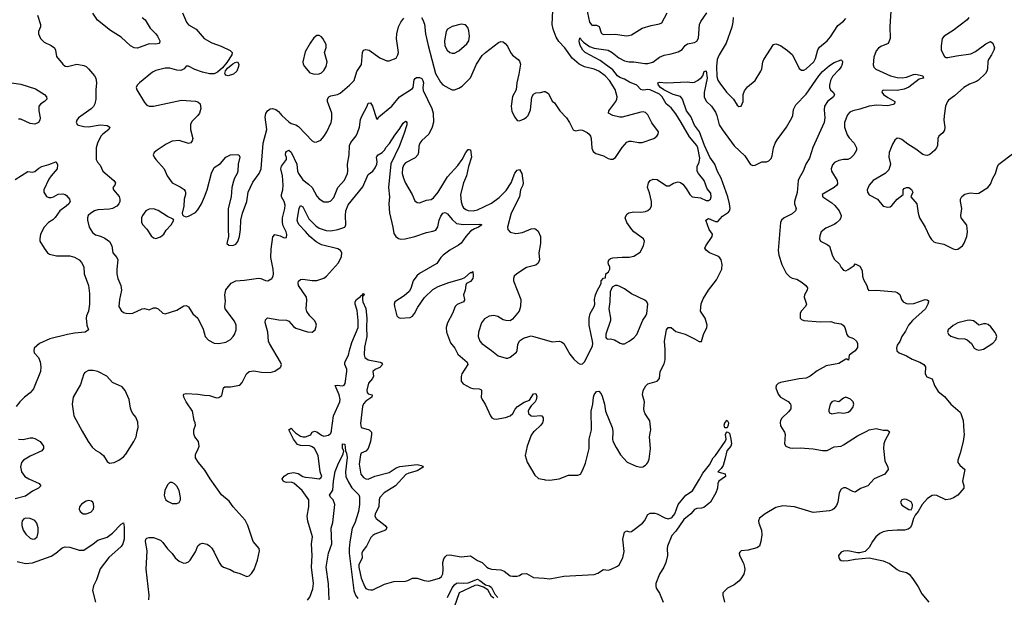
# Model space of a CAD drawing. Header units: inches. Extents: x 1473912 to 1647258, y 640388 to 773423.
# Tile 12 of 256: x 1495500 to 1503949, y 648572 to 653531. Entities that reach past the tile are written whole.
import ezdxf

# ---------------------------------------------------------------- set-up
doc = ezdxf.new("R2010")
doc.units = ezdxf.units.IN
doc.header["$MEASUREMENT"] = 0
for name, color, linetype in [('B4694', 7, 'Continuous'), ('B4695', 7, 'Continuous'), ('B5604', 7, 'Continuous'), ('B5605', 7, 'Continuous')]:
    doc.layers.add(name, color=color, linetype=linetype)

msp = doc.modelspace()

# ---------------------------------------------------------------- linework, layer by layer
at = {"layer": 'B4694', "color": 5}
for points, elevation in [([(1496037.4, 650000), (1496088.4, 649910), (1496121.5, 649861.5), (1496150, 649835.5), (1496192.1, 649812.1), (1496218.8, 649790), (1496250, 649738), (1496270, 649724.7), (1496290, 649726), (1496310, 649730.7), (1496350, 649750.5), (1496390, 649778), (1496410, 649800.7), (1496479.7, 649910), (1496499.1, 649950), (1496509.4, 650000)], 840), ([(1496608.9, 648550), (1496612.4, 648590), (1496586.4, 648813.6), (1496594.2, 648970), (1496580.4, 649050), (1496582, 649070), (1496590, 649079.5), (1496610, 649086.3), (1496650, 649084.9), (1496710, 649063.1), (1496730, 649043.8), (1496768.6, 648988.6), (1496808.4, 648948.4), (1496835.8, 648910), (1496870, 648882.6), (1496896, 648870), (1496910, 648866.3), (1496930, 648868.9), (1496950, 648877), (1496964.2, 648890), (1497010, 648962), (1497030, 649013.4), (1497048.7, 649031.3), (1497070, 649036.5), (1497110, 649027.2), (1497130, 649014.6), (1497150, 648993.7), (1497170, 648960.4), (1497211, 648871), (1497230, 648845.3), (1497250, 648830.4), (1497306, 648810), (1497341, 648790), (1497390, 648775.8), (1497450, 648750.5), (1497470, 648758), (1497490, 648775.5), (1497513, 648810), (1497540.5, 648890), (1497558.7, 648970), (1497555.6, 648990), (1497503.5, 649050), (1497458, 649190), (1497435.7, 649235.7), (1497333.3, 649350), (1497298, 649398), (1497230.9, 649450.9), (1497133.6, 649590), (1497090, 649663.7), (1497033.6, 649730), (1497009.6, 649770), (1497010, 649802), (1497030, 649838), (1497039.5, 649870), (1497035.1, 649910), (1497004, 649950), (1496994.5, 649974.5), (1496995.3, 650000)], 820), ([(1497970, 648548.8), (1497990, 648572.4), (1498016.3, 648643.7), (1498020.5, 648690), (1498004.3, 648830), (1498009.9, 648929.9), (1498003, 649030), (1498013.8, 649090), (1497974.3, 649225.7), (1497968.5, 649270), (1497982.4, 649350), (1497980.9, 649410), (1497924, 649490), (1497852.2, 649552.2), (1497830, 649559.5), (1497790, 649558), (1497770, 649563), (1497759.9, 649570), (1497751.8, 649590), (1497769.1, 649610.9), (1497804.6, 649635.4), (1497850, 649644.6), (1497890, 649636.1), (1497930, 649610.2), (1497950, 649603.3), (1498010, 649599.4), (1498070, 649589.5), (1498083.4, 649596.6), (1498092.2, 649610), (1498079.1, 649650), (1498061.5, 649790), (1498029.2, 649850), (1498010, 649865.2), (1497990, 649871.6), (1497910, 649875), (1497884.6, 649884.6), (1497850, 649929.9), (1497814.8, 650000)], 780), ([(1497852.5, 650000), (1497865.7, 649985.7), (1497910, 649956.4), (1497930, 649949.1), (1497952.3, 649950), (1497990, 649963.8), (1497999.7, 649970), (1498010.8, 649989.2), (1498030, 649999), (1498050, 649992.2), (1498090, 649963.8), (1498110, 649956.3), (1498150, 649965), (1498170, 649980.8), (1498175.7, 650000)], 780), ([(1498509.9, 650000), (1498519.3, 649990), (1498519.7, 649970), (1498510, 649910.9), (1498491.3, 649848.7), (1498470, 649826.7), (1498429.6, 649810.4), (1498424.7, 649795.3), (1498413.9, 649713.9), (1498427.6, 649630), (1498450, 649600.2), (1498470, 649588.6), (1498490, 649587.8), (1498548.9, 649611.1), (1498670, 649643.9), (1498730, 649682.9), (1498763.6, 649696.4), (1498911.3, 649711.3), (1498945.3, 649705.3), (1498958.4, 649698.4), (1498962, 649690), (1498910, 649658.5), (1498840.9, 649639.1), (1498814.4, 649625.7), (1498724.6, 649530), (1498628.4, 649470), (1498590.2, 649430), (1498585, 649410), (1498581.3, 649350), (1498551.7, 649290), (1498547.9, 649270), (1498559.5, 649250), (1498636.4, 649190), (1498650.4, 649169.6), (1498640.7, 649150), (1498546.9, 649113.1), (1498530, 649102.7), (1498514.4, 649085.6), (1498476.5, 649010), (1498444.7, 648970), (1498437.1, 648950), (1498439.4, 648910), (1498411.1, 648850), (1498410.1, 648830), (1498430, 648736), (1498461.4, 648661.4), (1498470, 648649.2), (1498490, 648639.7), (1498510, 648635.4), (1498530, 648637.7), (1498630, 648684.4), (1498710, 648707.8), (1498810, 648711.9), (1498830, 648716.2), (1498870, 648736.5), (1498910, 648736.5), (1498970, 648715.3), (1499010, 648710.3), (1499103.2, 648736.8), (1499118.7, 648750), (1499130, 648774), (1499134.9, 648810), (1499131.7, 648870), (1499138.8, 648901.2), (1499150, 648919.3), (1499166.4, 648933.6), (1499190, 648938.3), (1499290, 648918.9), (1499370, 648927.9), (1499430, 648889.2), (1499470, 648870.2), (1499508, 648830), (1499522, 648822), (1499550, 648813.8), (1499630, 648808.4), (1499656.9, 648796.9), (1499710, 648757), (1499730, 648754), (1499770, 648754.4), (1499790, 648760.3), (1499810, 648774.6), (1499850, 648777.3), (1499910, 648743.1), (1500000, 648735.9)], 780), ([(1499917.6, 650000), (1499910, 649992.9), (1499890, 649964), (1499854.4, 649870), (1499838.3, 649790), (1499853.9, 649733.9), (1499920.6, 649620.6), (1499953.4, 649593.4), (1500000, 649582.6)], 820), ([(1495490.4, 649930.4), (1495530, 649926), (1495590, 649941.6), (1495610, 649942), (1495630, 649936.3), (1495674.8, 649910), (1495706, 649870), (1495706, 649850), (1495691.3, 649830), (1495590, 649785.1), (1495534, 649750), (1495516.3, 649730), (1495508.1, 649691.9), (1495516.3, 649650), (1495545.5, 649610), (1495579.1, 649590), (1495667.7, 649550), (1495682, 649530), (1495663, 649510), (1495610, 649483.5), (1495550, 649439.7), (1495461.7, 649418.3)], 820), ([(1498155, 648550), (1498151.5, 648688.5), (1498131.5, 648831.5), (1498149.4, 648950.6), (1498180.2, 649030), (1498174.4, 649165.6), (1498186.8, 649213.2), (1498204.4, 649370), (1498189.9, 649409.9), (1498169.7, 649430), (1498158.4, 649450), (1498187.8, 649492.2), (1498192.8, 649570), (1498208, 649652), (1498229.7, 649710), (1498276.1, 649803.9), (1498280.9, 649830), (1498269.8, 649850.2), (1498269.6, 649890), (1498290, 649886), (1498297.1, 649830), (1498305.5, 649810), (1498311.8, 649771.8), (1498297.2, 649650), (1498300.2, 649610), (1498321.8, 649561.8), (1498351.6, 649511.6), (1498411.8, 649451.8), (1498415.6, 649435.6), (1498416.9, 649370), (1498408.3, 649310), (1498374.9, 649210), (1498354, 649166), (1498332.7, 649047.3), (1498327.3, 648990), (1498328.1, 648950), (1498367.7, 648630), (1498382.2, 648590), (1498403.2, 648563.2)], 760), ([(1495478.4, 648878.4), (1495550, 648861.8), (1495610.6, 648869.4), (1495770, 648925.3), (1495809.5, 648950), (1495863.6, 648996.4), (1495890, 649007), (1495930, 649002.3), (1496010, 648975.8), (1496050, 648976.4), (1496129.6, 649030), (1496170, 649063.8), (1496252.1, 649087.9), (1496296.8, 649123.2), (1496370, 649201), (1496390, 649211), (1496397, 649177), (1496397.3, 649070), (1496386.4, 649030), (1496370, 649007.6), (1496265.4, 648914.6), (1496190, 648816.3), (1496158.6, 648721.4), (1496133.4, 648670), (1496124.9, 648630), (1496151.7, 648531.7)], 820), ([(1499170, 648571.8), (1499210, 648654.7), (1499230, 648680.2), (1499250, 648692.2), (1499270, 648696.9), (1499310, 648694), (1499350, 648697.8), (1499430, 648727.8), (1499450, 648717.8), (1499498.3, 648678.3), (1499530.4, 648670), (1499550, 648655.6), (1499578.9, 648598.9), (1499602.8, 648570)], 760), ([(1499570, 648564.2), (1499550, 648578.4), (1499516.3, 648636.3), (1499479.2, 648659.2), (1499430, 648676.4), (1499405.1, 648674.9), (1499272.8, 648610), (1499209.5, 648430)], 760)]:
    msp.add_lwpolyline(points, dxfattribs=dict(at, elevation=elevation))
at = {"layer": 'B4694', "color": 5, "elevation": 840}
for points in [[(1496790, 649559.3), (1496770, 649539.3), (1496746, 649490), (1496740.3, 649450), (1496745.9, 649425.9), (1496754.9, 649410), (1496770, 649396.4), (1496810, 649377), (1496850, 649377.1), (1496870, 649387.3), (1496880.7, 649410), (1496881.3, 649430), (1496869.6, 649490), (1496850, 649526), (1496830, 649546.6), (1496810, 649558)], [(1496090, 649402.7), (1496070, 649398), (1496030, 649372.7), (1496014.8, 649350), (1496010.7, 649330), (1496018.8, 649310), (1496044.7, 649290), (1496070, 649288.7), (1496110, 649302.4), (1496133, 649330), (1496137.6, 649350), (1496135.1, 649375.1), (1496129.4, 649389.4), (1496117, 649397)], [(1495550, 649250.8), (1495534.9, 649245.1), (1495521.7, 649230), (1495517.7, 649210), (1495518, 649190), (1495530, 649148.2), (1495553.9, 649113.9), (1495590, 649081.3), (1495610, 649072.4), (1495630, 649074), (1495650, 649090.7), (1495659.8, 649130), (1495659.3, 649170), (1495648.5, 649210), (1495631.1, 649231.1), (1495590, 649248.8)]]:
    msp.add_lwpolyline(points, close=True, dxfattribs=at)
at = {"layer": 'B4695', "color": 5}
for points, elevation in [([(1495654.2, 653570), (1495679.7, 653490), (1495679.1, 653470), (1495662.4, 653430), (1495662, 653410), (1495679.6, 653370), (1495710, 653337.3), (1495770.6, 653310), (1495798.4, 653290), (1495807, 653270), (1495816.7, 653216.7), (1495870.5, 653150), (1495890, 653132.7), (1495910, 653130.4), (1495990, 653150.3), (1496050, 653138.7), (1496070, 653128.4), (1496090, 653110.4), (1496142.4, 653050), (1496153.4, 653030), (1496160.2, 652990), (1496153.2, 652930), (1496153.6, 652850), (1496146.5, 652810), (1496133.5, 652786.5), (1496113.6, 652766.4), (1496003.8, 652690), (1495990.4, 652670), (1495986.4, 652650), (1495997.3, 652630), (1496005.2, 652625.3), (1496050, 652613.4), (1496090, 652612.8), (1496190, 652629.1), (1496250, 652622), (1496273, 652610), (1496264.4, 652590), (1496213.4, 652550), (1496196.9, 652530), (1496167.2, 652470), (1496155.5, 652430), (1496158, 652330), (1496168.3, 652308.3), (1496190, 652281), (1496213.4, 652230), (1496307.3, 652150), (1496322.8, 652130), (1496316, 652110), (1496301, 652090), (1496304, 652070), (1496354.3, 652014.3), (1496360.9, 651990), (1496358.3, 651970), (1496350.3, 651950), (1496333.1, 651930), (1496298, 651910), (1496270, 651903.5), (1496170, 651898.2), (1496143, 651890), (1496110, 651871.1), (1496088.4, 651850), (1496081.3, 651830), (1496082, 651810), (1496097, 651750), (1496124.5, 651704.5), (1496150, 651685.7), (1496193, 651673), (1496230, 651656), (1496270, 651628.2), (1496290.3, 651590), (1496300.4, 651530), (1496332.7, 651490), (1496341.6, 651470), (1496332.8, 651390), (1496334.3, 651350), (1496341.7, 651310), (1496367, 651250), (1496374, 651210), (1496355.6, 651130), (1496352, 651070), (1496370, 651033.4), (1496390, 651018.4), (1496410, 651010.4), (1496450, 651008.9), (1496470, 651012.4), (1496550, 651050.3), (1496571.8, 651051.8), (1496610, 651039.1), (1496650, 651058), (1496670, 651058), (1496688.4, 651048.4), (1496730, 651010.8), (1496750, 651006.8), (1496850, 651038), (1496910, 651074.9), (1496930, 651076.4), (1496950, 651066), (1496986.6, 651006.6), (1497027.7, 650967.8), (1497075.3, 650875.3), (1497092.7, 650812.7), (1497120.2, 650780.2), (1497170, 650755.3), (1497210, 650751.6), (1497270, 650762.8), (1497310, 650784.6), (1497332.8, 650810), (1497342.6, 650830), (1497357.6, 650870), (1497358.7, 650910), (1497343.3, 650943.3), (1497263.7, 651050), (1497260.9, 651070), (1497266, 651114), (1497261.1, 651170), (1497270, 651210.8), (1497314, 651270), (1497355.3, 651290), (1497430, 651294.3), (1497550, 651312.4), (1497570.3, 651310.3), (1497610, 651293), (1497630, 651290.5), (1497662.7, 651310), (1497675.1, 651330), (1497678.9, 651350), (1497676.4, 651390), (1497654.3, 651490), (1497657.5, 651562.5), (1497671.8, 651668.2), (1497690, 651687.3), (1497735.3, 651675.3), (1497770, 651657.3), (1497790, 651662), (1497791.6, 651688.4), (1497787.3, 651710), (1497762.2, 651762.2), (1497755.4, 651790), (1497756.5, 651830), (1497776.4, 651910), (1497779.5, 651939.5), (1497771.1, 651970), (1497746.9, 652010), (1497745.7, 652030), (1497757.3, 652070), (1497761.3, 652110), (1497756.8, 652190), (1497740.3, 652250), (1497747, 652273), (1497789.3, 652330), (1497789.2, 652349.2), (1497781.2, 652370), (1497783.7, 652390), (1497790, 652398.8), (1497810, 652410.4), (1497830, 652394.9), (1497877.3, 652290), (1497883.6, 652230), (1497892.4, 652210), (1497930, 652155.3), (1497979.4, 652119.4), (1498009.2, 652090), (1498050, 652016.4), (1498070, 651992.7), (1498110, 651966.7), (1498150, 651966.7), (1498170, 651977.6), (1498196, 652004), (1498231.1, 652090), (1498286.7, 652153.3), (1498314.2, 652210), (1498317.2, 652230), (1498313.6, 652290), (1498327.1, 652370), (1498329.8, 652450), (1498342.7, 652477.3), (1498386.9, 652533.1), (1498400.3, 652559.7), (1498415.2, 652610), (1498425.4, 652674.6), (1498436.1, 652703.9), (1498482, 652790), (1498490, 652814.8), (1498510, 652816.3), (1498528, 652790), (1498562, 652682), (1498570, 652676), (1498583.1, 652696.9), (1498692.8, 652790), (1498759.7, 652870), (1498870, 652940.7), (1498877.5, 652950), (1498884.5, 653015.5), (1498892.9, 653027.1), (1498905.7, 653034.3), (1498930, 653035.8), (1498950, 653025.5), (1498960.6, 653010), (1498964.2, 652990), (1498959.6, 652950), (1498963.6, 652923.6), (1499038.2, 652770), (1499047.3, 652730), (1499050.8, 652650.8), (1499041.2, 652610), (1499011.1, 652550), (1498950, 652495), (1498934.3, 652470), (1498925.1, 652445.1), (1498922.8, 652390), (1498916.5, 652370), (1498893.5, 652346.5), (1498810, 652302), (1498795.3, 652284.7), (1498784.4, 652255.6), (1498782.6, 652210), (1498792.8, 652170), (1498810, 652128.4), (1498868.9, 652030), (1498890, 651977.3), (1498910, 651961.6), (1498930, 651960.3), (1498990, 651981.7), (1499030, 651988.9), (1499050, 652000.9), (1499090, 652050.2), (1499170, 652182.2), (1499260, 652280), (1499297.4, 652330), (1499330, 652390.8), (1499350, 652418), (1499358, 652418), (1499370, 652414), (1499376.4, 652350), (1499352.4, 652270), (1499335.2, 652190), (1499308.7, 652130), (1499282.6, 652030), (1499287.8, 651967.8), (1499299.7, 651930), (1499310, 651916), (1499330, 651901.1), (1499350, 651893.5), (1499390.5, 651889.5), (1499430, 651899.7), (1499550, 651956.1), (1499615.7, 652004.3), (1499673.8, 652066.2), (1499719, 652130), (1499750, 652214), (1499770, 652240.3), (1499790, 652246.4), (1499810.2, 652210), (1499819.6, 652130), (1499817.3, 652110), (1499797.2, 652070), (1499789.2, 652010), (1499716.9, 651870), (1499685.7, 651750), (1499688.7, 651730), (1499710, 651706), (1499756.3, 651696.3), (1499816, 651704), (1499890, 651734.4), (1499917.5, 651737.5), (1499930, 651734), (1499950, 651716), (1499968.2, 651670), (1499968.7, 651610), (1499953.7, 651530), (1499960.5, 651470), (1499950, 651441.2), (1499930, 651424.7), (1499850, 651402.6), (1499764.9, 651350), (1499742, 651330), (1499737.3, 651310), (1499739.1, 651290), (1499800.3, 651130), (1499796.9, 651070), (1499784.9, 651030), (1499730, 650961.2), (1499710, 650947), (1499670.5, 650949.5), (1499650, 650955.6), (1499602.3, 650982.3), (1499570, 650991.5), (1499530, 650985.6), (1499490, 650962.9), (1499462.6, 650930), (1499436, 650850), (1499434.3, 650810), (1499447.4, 650770), (1499464.9, 650750), (1499550, 650691.7), (1499604.7, 650644.7), (1499675.2, 650624.8), (1499690, 650625.3), (1499710, 650634.9), (1499762.3, 650677.7), (1499769.7, 650690.3), (1499776.2, 650743.8), (1499790, 650773), (1499823.5, 650796.5), (1499870, 650812.2), (1499890, 650815.8), (1499910, 650812.4), (1500000, 650786.5)], 840), ([(1496551.6, 653551.6), (1496578.3, 653530), (1496619.1, 653459.1), (1496668.9, 653410), (1496682.8, 653390), (1496702.6, 653350), (1496700.7, 653330), (1496694.1, 653325.9), (1496670, 653322.2), (1496610, 653325), (1496510, 653287.6), (1496482.9, 653290), (1496450, 653308.2), (1496370, 653381.5), (1496278.9, 653438.9), (1496167.1, 653527.1), (1496127.3, 653587.3)], 840), ([(1496897.4, 653590), (1496930.4, 653510), (1496950, 653488.4), (1497013.4, 653450), (1497084, 653370), (1497150, 653332.4), (1497230, 653303.7), (1497306.1, 653266.1), (1497323.8, 653250), (1497320.3, 653230), (1497277.1, 653162.9), (1497240.7, 653119.3), (1497198, 653082), (1497170, 653066.6), (1497130, 653065.3), (1497070, 653081.5), (1497002.9, 653102.9), (1496950, 653131.6), (1496928.5, 653131.5), (1496910.4, 653109.6), (1496884, 653096), (1496850, 653098.4), (1496790, 653115.1), (1496750, 653115.1), (1496670, 653095.6), (1496639.9, 653080.1), (1496527.3, 652990), (1496507.3, 652970), (1496500.7, 652950), (1496505.5, 652930), (1496570, 652821.3), (1496590, 652798.3), (1496610, 652788.1), (1496650, 652789.2), (1496890, 652841.7), (1497010, 652831.7), (1497030, 652826.7), (1497050.3, 652810), (1497054.9, 652770), (1497043.8, 652730), (1497030, 652709.3), (1496980.5, 652659.5), (1496967, 652633), (1496966.5, 652590), (1496985.5, 652510), (1496980.7, 652490), (1496970, 652474), (1496950, 652469.5), (1496870, 652494), (1496810, 652489.4), (1496757.7, 652462.3), (1496678.8, 652410), (1496654.8, 652390), (1496646.8, 652370), (1496653.4, 652350), (1496667.7, 652330), (1496739.3, 652250), (1496766, 652190), (1496810, 652131), (1496876.7, 652096.7), (1496912.4, 652072.4), (1496919.9, 652059.9), (1496924, 652050), (1496923, 652030), (1496912.7, 651990), (1496908.5, 651930), (1496894.8, 651870), (1496896.9, 651856.9), (1496906.4, 651846.4), (1496920.7, 651840.7), (1496930, 651838.8), (1496950, 651844.9), (1497010, 651877.3), (1497030, 651898.8), (1497059.7, 651950), (1497086.6, 652010), (1497109.8, 652070.2), (1497145.9, 652214.1), (1497170, 652261), (1497223.2, 652296.8), (1497270, 652351), (1497310, 652370.7), (1497370, 652374.8), (1497382, 652370), (1497390.6, 652350.6), (1497376.3, 652290), (1497373.4, 652230), (1497367.7, 652210), (1497343, 652170), (1497335.6, 652144.4), (1497322, 652090), (1497314.9, 652010), (1497290.4, 651910.4), (1497288.5, 651730), (1497293.4, 651670), (1497278.8, 651610), (1497294.8, 651594.8), (1497330, 651594), (1497355.3, 651604.7), (1497373.1, 651626.9), (1497386.6, 651670), (1497395.1, 651730), (1497397.6, 651810), (1497413, 651870), (1497449.5, 651969.5), (1497460.5, 652050), (1497502.2, 652137.8), (1497554.7, 652210), (1497573.7, 652250), (1497590.8, 652470), (1497619.7, 652590), (1497605.7, 652694.3), (1497612.8, 652727.2), (1497626, 652750), (1497650, 652764.9), (1497670, 652768), (1497699.2, 652759.2), (1497722.6, 652742.6), (1497750.3, 652710), (1497810, 652653.8), (1497830, 652639.6), (1497870, 652627.8), (1497894.2, 652614.2), (1498010, 652490.6), (1498030, 652480.5), (1498050, 652481.6), (1498084.2, 652495.8), (1498110, 652527.3), (1498135.8, 652570), (1498171.9, 652648.1), (1498178.9, 652681.1), (1498179.7, 652730), (1498140.7, 652830), (1498142.4, 652850), (1498152.3, 652867.7), (1498170, 652877.1), (1498227, 652890), (1498250, 652901.6), (1498331.3, 652970), (1498369.7, 653010), (1498394.6, 653085.4), (1498432.9, 653147.1), (1498441.6, 653250), (1498450, 653270.4), (1498470, 653276.5), (1498500.5, 653270), (1498590, 653205.3), (1498650, 653178.4), (1498670, 653179.5), (1498730, 653202.4), (1498745.7, 653230), (1498749.7, 653250), (1498734.6, 653370), (1498736.8, 653410), (1498749.5, 653470.5), (1498769.5, 653510.5), (1498796.6, 653543.4)], 860), ([(1498948.9, 653550), (1498960.8, 653530), (1498973.3, 653493.3), (1498982, 653410), (1499004.2, 653310), (1499069.3, 653069.3), (1499110, 652993.7), (1499130, 652972.2), (1499182.8, 652942.8), (1499210, 652930.6), (1499230, 652930.4), (1499270, 652943), (1499298, 652962), (1499370, 653033.4), (1499419.2, 653150), (1499470, 653223.8), (1499497, 653250), (1499610, 653336), (1499630, 653342.8), (1499650, 653341), (1499667.5, 653327.5), (1499684.9, 653304.9), (1499710.6, 653250), (1499730, 653227.7), (1499778.8, 653190), (1499790, 653176), (1499797.3, 653150), (1499784.5, 653064.5), (1499765.5, 652990), (1499760.5, 652930), (1499729, 652871), (1499718.7, 652790), (1499724.2, 652744.2), (1499750, 652694.8), (1499770, 652667.3), (1499790, 652664), (1499830, 652679.1), (1499850, 652693.4), (1499862.9, 652710), (1499882.3, 652757.7), (1499894.5, 652865.5), (1499910, 652891.3), (1499930, 652902.8), (1499970, 652906), (1500000, 652913.5)], 860), ([(1495430, 652988.9), (1495510, 652978.5), (1495637.3, 652937.3), (1495712.7, 652890), (1495730.5, 652870), (1495733.4, 652850), (1495714, 652830), (1495682, 652810), (1495664.9, 652790), (1495664.2, 652750), (1495677, 652690), (1495674.4, 652670), (1495662, 652650), (1495630, 652635.1), (1495590, 652641.1), (1495510, 652678.3), (1495490, 652678)], 820), ([(1496995.3, 650000), (1496995.6, 650010), (1497009.6, 650050), (1497007.3, 650070), (1496998.4, 650090), (1496983.6, 650170), (1496930, 650249.3), (1496909.6, 650290), (1496906, 650310), (1496910, 650316), (1496930, 650321.6), (1497030, 650317.4), (1497086.8, 650306.8), (1497130, 650304.9), (1497190, 650284.9), (1497210, 650287), (1497234.2, 650305.8), (1497250, 650371), (1497262, 650378), (1497310, 650379.5), (1497390, 650394.6), (1497410, 650416.4), (1497447.1, 650490), (1497469.8, 650510.2), (1497510, 650515.5), (1497575.6, 650504.4), (1497650, 650501.7), (1497690, 650513.7), (1497735.8, 650544.2), (1497742, 650550), (1497747.8, 650570), (1497739.7, 650590), (1497643.5, 650750), (1497635.6, 650770), (1497630.6, 650850), (1497607, 650933), (1497610, 650954.8), (1497627.8, 650972.2), (1497725.1, 650954.9), (1497790, 650952.2), (1497810, 650942.4), (1497850, 650896.4), (1497870, 650882.4), (1497970, 650852.4), (1498010, 650848), (1498037, 650870), (1498047.3, 650910), (1498042, 650930), (1498029.5, 650950), (1497988.7, 650988.7), (1497965, 651025), (1497958, 651050), (1497964.1, 651124.1), (1497961, 651150), (1497894, 651250), (1497888.7, 651270), (1497892.1, 651287.9), (1497910, 651301.5), (1497930, 651304.1), (1498010, 651292.5), (1498050, 651292.2), (1498110, 651312.4), (1498133.7, 651330), (1498235.8, 651444.2), (1498262.9, 651497.1), (1498265.6, 651530), (1498254.2, 651550), (1498230, 651563.4), (1498090, 651597.6), (1498044.5, 651624.5), (1497989.2, 651669.2), (1497953.6, 651713.6), (1497897.7, 651770), (1497885.9, 651790), (1497882.3, 651810), (1497899.8, 651910), (1497910, 651935.8), (1497930, 651924.2), (1497981.8, 651821.8), (1498042.1, 651762.1), (1498070, 651742.6), (1498130, 651722.5), (1498170, 651719.8), (1498229.4, 651730), (1498289.1, 651750.9), (1498298, 651770), (1498295.6, 651850), (1498299.9, 651890), (1498319.3, 651940.7), (1498443.8, 652096.2), (1498490, 652201.1), (1498530, 652232.2), (1498550, 652260.3), (1498564.6, 652290), (1498568.9, 652310), (1498561.4, 652350), (1498564.2, 652355.8), (1498575.4, 652370), (1498609.4, 652390.6), (1498629.8, 652410), (1498644.2, 652435.8), (1498672.8, 652467.2), (1498719.2, 652540.8), (1498758, 652590), (1498790, 652643.7), (1498810, 652659), (1498816.5, 652656.5), (1498822, 652650), (1498821.8, 652630), (1498797.1, 652550), (1498756.1, 652443.9), (1498686.2, 652293.8), (1498665.1, 652090), (1498673.2, 652010), (1498667.7, 651950), (1498674.2, 651874.2), (1498702.5, 651750), (1498710, 651696), (1498726.7, 651670), (1498750, 651652.4), (1498770, 651645.7), (1498808.6, 651648.6), (1498890, 651669), (1498990, 651704.1), (1499045.3, 651714.7), (1499070, 651724.2), (1499087.1, 651752.9), (1499099.3, 651810), (1499114.6, 651845.4), (1499130, 651870.2), (1499150, 651876.3), (1499170, 651864), (1499210, 651814.8), (1499250, 651782.8), (1499310, 651774.4), (1499450, 651776.5), (1499465.5, 651770), (1499438, 651750), (1499403.8, 651736.2), (1499370, 651714.4), (1499329.1, 651670), (1499288.2, 651611.8), (1499265.5, 651594.5), (1499190, 651553.2), (1499133.5, 651510), (1499113.4, 651490), (1499080.6, 651439.4), (1498930, 651352.9), (1498906.8, 651333.2), (1498878, 651290), (1498856.1, 651223.9), (1498841.2, 651198.8), (1498799.4, 651160.6), (1498719.5, 651110), (1498713.4, 651090), (1498716, 651070), (1498736.4, 650990), (1498750, 650974.9), (1498768.9, 650968.9), (1498850, 650974.4), (1498870, 650987.2), (1498887.2, 651010), (1498917.1, 651062.9), (1498974.6, 651145.4), (1499046, 651214), (1499090, 651239.8), (1499184, 651276), (1499294.5, 651305.5), (1499320.7, 651319.3), (1499370, 651360.4), (1499378.7, 651361.3), (1499390, 651370.5), (1499392.1, 651332.1), (1499387.9, 651310), (1499370, 651283.1), (1499334.7, 651265.3), (1499328.2, 651251.8), (1499323, 651210), (1499308.4, 651170), (1499318.5, 651130), (1499316.1, 651123.9), (1499308.4, 651110), (1499253.9, 651086.1), (1499238.3, 651070), (1499215.2, 651010), (1499170.3, 650930), (1499159.6, 650890), (1499162.4, 650850), (1499198.2, 650758.2), (1499235.6, 650710), (1499259.7, 650659.7), (1499340.3, 650590), (1499344.6, 650570), (1499294.6, 650490), (1499288.7, 650468.7), (1499287.2, 650427.2), (1499304.8, 650404.8), (1499370, 650370.4), (1499390, 650365.3), (1499443.4, 650363.4), (1499456.7, 650356.7), (1499462, 650350), (1499464.4, 650330), (1499460.4, 650290), (1499468, 650270), (1499494.6, 650230), (1499539.5, 650130), (1499552.7, 650112.7), (1499570, 650103.6), (1499590, 650102.4), (1499670, 650116.2), (1499710, 650131.4), (1499730.8, 650150), (1499752.6, 650187.4), (1499772.8, 650210), (1499830, 650248.2), (1499875.4, 650264.6), (1499910, 650319.3), (1499930, 650320.7), (1499936.7, 650296.7), (1499932.3, 650267.7), (1499922.4, 650250), (1499890, 650216.2), (1499871.8, 650190), (1499862.3, 650170), (1499866.3, 650150), (1499890, 650128.9), (1499910, 650126), (1499970, 650134.4), (1499981, 650130), (1499992.1, 650112.1), (1499991.8, 650090), (1499986, 650070), (1499971.8, 650050), (1499917.6, 650000)], 820), ([(1495461, 652159), (1495570, 652226.7), (1495610, 652222.8), (1495630, 652229.1), (1495663.4, 652256.6), (1495689.1, 652270.9), (1495751.8, 652288.2), (1495810, 652311.6), (1495812.7, 652310), (1495825.9, 652285.9), (1495822, 652250), (1495769.6, 652190.4), (1495750, 652161.1), (1495706.7, 652070), (1495707.9, 652050), (1495730, 652014.3), (1495750, 652005.9), (1495770, 652004.4), (1495790.7, 652009.3), (1495830, 652032.4), (1495870, 652034.9), (1495890, 652030.3), (1495902.2, 652022.2), (1495928.5, 651990), (1495934.4, 651970), (1495921.1, 651950), (1495899.6, 651930), (1495844.2, 651890), (1495806.1, 651833.9), (1495786.1, 651813.9), (1495748, 651790), (1495710.5, 651750), (1495679.5, 651690), (1495672.2, 651650), (1495674.4, 651630), (1495709, 651569), (1495739.3, 651530), (1495756.9, 651516.9), (1495814.9, 651505.1), (1495930, 651503.6), (1495970, 651492), (1496010.5, 651470), (1496030, 651447.7), (1496050.3, 651410), (1496053.1, 651350), (1496090.3, 651250), (1496099.6, 651180.4), (1496098.4, 651090), (1496090.5, 651030), (1496074, 650990), (1496070.7, 650970), (1496077.3, 650910), (1496090.7, 650869.3), (1496062, 650850), (1495970, 650840.9), (1495909.7, 650829.7), (1495758.8, 650790), (1495670.7, 650750), (1495626, 650710), (1495620.7, 650690), (1495624.9, 650670), (1495660.4, 650630), (1495674.8, 650594.8), (1495682.3, 650550), (1495680.3, 650510), (1495619, 650361), (1495591.5, 650328.4), (1495543, 650290), (1495502, 650250), (1495471, 650210)], 820), ([(1498175.7, 650000), (1498176.7, 650003.3), (1498193.1, 650130), (1498246.4, 650250), (1498249.9, 650270), (1498241.2, 650310), (1498207.6, 650390), (1498224.9, 650395), (1498271.7, 650388.3), (1498285.6, 650394.4), (1498293.2, 650406.8), (1498308.3, 650510), (1498306.7, 650530), (1498291, 650570), (1498290.9, 650590), (1498322.5, 650650), (1498329.2, 650690.8), (1498350, 650760.3), (1498404.2, 650890), (1498404.3, 650950), (1498395.9, 651035.9), (1498379.6, 651090), (1498380.2, 651110), (1498390, 651130.1), (1498425, 651155), (1498430, 651165.5), (1498436.5, 651163.5), (1498450, 651181), (1498455.5, 651175.5), (1498450, 651161.2), (1498442.5, 651157.5), (1498440.8, 651130), (1498443.6, 651110), (1498470, 651052.4), (1498480.1, 650970), (1498475.1, 650890), (1498480.1, 650810), (1498460.4, 650719.6), (1498455.4, 650655.4), (1498461.6, 650630), (1498490, 650612.3), (1498594, 650590), (1498603.9, 650583.9), (1498612.9, 650570), (1498590, 650544.1), (1498551.3, 650528.7), (1498531.3, 650510), (1498535.3, 650470), (1498526.8, 650450), (1498494.2, 650410), (1498479.9, 650350), (1498482.6, 650330), (1498490, 650320.2), (1498524, 650310), (1498522.8, 650290), (1498470, 650256.2), (1498450, 650232.7), (1498441.2, 650210), (1498425, 650065), (1498429.3, 650030), (1498500.5, 650010), (1498509.9, 650000)], 780), ([(1496509.4, 650000), (1496515.6, 650030), (1496514.7, 650074.7), (1496498, 650118), (1496470, 650149.3), (1496458.7, 650170), (1496450, 650195.3), (1496438.9, 650270), (1496406.9, 650346.9), (1496380.7, 650380.7), (1496297.2, 650417.2), (1496249.2, 650470), (1496170, 650511.6), (1496130, 650520.9), (1496090, 650519.3), (1496058.5, 650501.5), (1496050.4, 650489.6), (1496021.4, 650398.6), (1495959.1, 650290), (1495950.7, 650229.3), (1495963.8, 650130), (1496037.4, 650000)], 840), ([(1497814.8, 650000), (1497809.5, 650010.5), (1497830, 650024.2), (1497852.5, 650000)], 780)]:
    msp.add_lwpolyline(points, dxfattribs=dict(at, elevation=elevation))
for points, elevation in [([(1499290, 653493), (1499210, 653471.9), (1499172, 653450), (1499159.2, 653430), (1499145, 653350), (1499148, 653308), (1499168.7, 653268.7), (1499190, 653250.3), (1499210, 653243.1), (1499230, 653243.6), (1499270, 653264.4), (1499336.4, 653323.6), (1499355.1, 653350), (1499360.3, 653390), (1499354.7, 653434.7), (1499344.9, 653464.9), (1499326.5, 653486.5)], 880), ([(1498070, 653396), (1498050, 653395.1), (1498024.2, 653375.8), (1497994, 653330), (1497950, 653255.3), (1497930.4, 653170), (1497932.4, 653150), (1497943.1, 653130), (1497990, 653075.8), (1498030, 653062.6), (1498070, 653067), (1498090, 653075.8), (1498110, 653094.9), (1498130.9, 653130), (1498137.7, 653170), (1498117.2, 653250), (1498130, 653294), (1498130, 653318), (1498102, 653370), (1498090, 653383.7)], 880), ([(1497290, 653049.7), (1497270, 653055.1), (1497263.3, 653063.3), (1497260.5, 653070), (1497267, 653093), (1497284.2, 653115.8), (1497328.3, 653151.7), (1497350, 653164.9), (1497370.6, 653170.6), (1497380.7, 653150), (1497379.1, 653130), (1497364, 653090), (1497335.1, 653064.9)], 860), ([(1496650, 651907.3), (1496610, 651904.5), (1496584, 651890), (1496553.4, 651850), (1496546, 651830), (1496546.4, 651790), (1496558, 651770), (1496592.8, 651732.8), (1496630, 651676), (1496650, 651658.8), (1496670, 651654), (1496710, 651667.7), (1496737.2, 651690), (1496756.2, 651723.8), (1496801.2, 651770), (1496822, 651810), (1496818, 651818), (1496770, 651840.9), (1496690, 651894)], 860)]:
    msp.add_lwpolyline(points, close=True, dxfattribs=dict(at, elevation=elevation))
at = {"layer": 'B5604', "color": 5}
for points, elevation in [([(1500000, 649582.6), (1500010, 649580.3), (1500050, 649577), (1500130, 649588.9), (1500210, 649619.6), (1500290, 649619.5), (1500311.6, 649630), (1500330, 649660.7), (1500355.1, 649724.9), (1500387.9, 649850), (1500387.7, 649930), (1500405.1, 650000)], 820), ([(1500000, 648735.9), (1500050, 648731.8), (1500170, 648753), (1500430, 648768.4), (1500460.4, 648779.6), (1500510, 648811.6), (1500550, 648806), (1500570, 648810.3), (1500630, 648839), (1500643.5, 648850), (1500676.8, 648910), (1500686.2, 648966.2), (1500674.5, 649070), (1500690, 649130.6), (1500710, 649143.1), (1500730, 649134.2), (1500750, 649136.3), (1500843.2, 649210), (1500860.5, 649230), (1500890, 649283.6), (1500910, 649293.8), (1500950, 649295.5), (1500970, 649290.2), (1501035.1, 649255.1), (1501066.2, 649246.2), (1501090, 649253.2), (1501098.9, 649261.1), (1501121.6, 649290), (1501150, 649370.2), (1501217.7, 649450), (1501274, 649486), (1501334.5, 649585.5), (1501361.4, 649638.6), (1501420.4, 649710), (1501451.4, 649768.6), (1501470.6, 649789.4), (1501553, 649910), (1501562.6, 649930), (1501556.9, 649970), (1501565.2, 649990), (1501570, 649994), (1501590, 649980.4), (1501603.7, 649930), (1501607.9, 649890), (1501603.6, 649870), (1501567.6, 649830), (1501554.6, 649765.4), (1501535.9, 649704.1), (1501520.9, 649679.1), (1501491.3, 649650), (1501552.8, 649632.8), (1501557.3, 649610), (1501499.3, 649570), (1501492, 649548), (1501488.2, 649510), (1501474.6, 649470), (1501428.5, 649390), (1501370, 649343.8), (1501350, 649336.4), (1501310, 649333.6), (1501290, 649327), (1501258.7, 649290), (1501199.6, 649240.4), (1501130, 649140.5), (1501096.7, 649103.3), (1501060.1, 649010), (1501056.8, 648990), (1501058.9, 648930), (1501046.2, 648870), (1501028.7, 648830), (1500991.3, 648770), (1500960.1, 648690), (1500957.6, 648670), (1500962.6, 648650), (1500990, 648606.9), (1501021.1, 648530)], 780), ([(1500589.2, 650000), (1500590.7, 649990.7), (1500588.1, 649930), (1500591.4, 649911.4), (1500617.4, 649857.4), (1500655.1, 649795), (1500713.9, 649733.9), (1500790, 649697.2), (1500829.7, 649690.3), (1500846.4, 649693.6), (1500870, 649707), (1500881, 649719), (1500890, 649730.4), (1500900.4, 649759.6), (1500913.6, 649850), (1500903.5, 649950), (1500914.6, 650000)], 820), ([(1502959.3, 650000), (1502959.8, 649999.8), (1502964.7, 649990), (1502923.4, 649916.6), (1502916, 649890), (1502912.8, 649850), (1502924.6, 649744.6), (1502950.5, 649690), (1502953, 649670), (1502924, 649630), (1502831.5, 649588.4), (1502778.4, 649530), (1502714.5, 649505.5), (1502670, 649476.2), (1502650, 649479.6), (1502590, 649510.8), (1502570, 649511.9), (1502550, 649499.7), (1502533.1, 649470), (1502520.8, 649390), (1502510, 649360.9), (1502487, 649333), (1502470, 649320.5), (1502450, 649313.3), (1502310, 649300.7), (1502150, 649348.7), (1502050, 649356.2), (1501990, 649344.2), (1501895.8, 649290), (1501849.1, 649250.9), (1501841.1, 649230), (1501843.1, 649210), (1501864.7, 649150), (1501868.1, 649110), (1501860.6, 649050), (1501848.1, 649011.9), (1501824.4, 648995.6), (1501750, 648978.2), (1501691.3, 648970), (1501681.1, 648958.9), (1501675.5, 648950), (1501677.6, 648930), (1501710, 648864.9), (1501720.8, 648830), (1501723.2, 648810), (1501714.3, 648770), (1501689.3, 648730.7), (1501670.2, 648709.8), (1501630, 648678.9), (1501574.8, 648650), (1501533.4, 648610), (1501533, 648607), (1501532.7, 648590), (1501547.2, 648530)], 820), ([(1502056.7, 650000), (1502062.6, 649990), (1502068.9, 649970), (1502063.8, 649890), (1502074, 649870), (1502110, 649854.6), (1502130, 649851.6), (1502196.9, 649856.9), (1502310, 649846.9), (1502390, 649831.9), (1502430, 649832.7), (1502490, 649865.2), (1502548.8, 649871.2), (1502570, 649880.3), (1502690, 649957.7), (1502770.5, 650000)], 820), ([(1503602.3, 650000), (1503604.4, 649970), (1503596.6, 649910), (1503571.6, 649808.4), (1503550.3, 649750), (1503550.3, 649730.4), (1503567.7, 649707.7), (1503611.3, 649670), (1503591, 649570), (1503602.8, 649530), (1503602.8, 649510), (1503550, 649448.7), (1503514.4, 649425.6), (1503484.5, 649415.5), (1503448, 649410), (1503370, 649446), (1503350, 649449.2), (1503330, 649445.2), (1503290, 649421.2), (1503243.1, 649370), (1503210, 649308.7), (1503183.5, 649276.5), (1503170, 649248), (1503153.4, 649190), (1503140.7, 649170), (1503123.1, 649156.9), (1503092.1, 649147.9), (1503030, 649149.7), (1502950, 649142.6), (1502910, 649133.3), (1502881.1, 649118.9), (1502848, 649090), (1502818, 649050), (1502790, 648999), (1502755.3, 648964.7), (1502710, 648953.2), (1502690, 648953.2), (1502606, 648970), (1502570.5, 648969.5), (1502550, 648959.3), (1502527.7, 648930), (1502530.7, 648910), (1502538, 648898), (1502548.7, 648888.7), (1502565.3, 648885.3), (1502610, 648887.2), (1502670, 648899.3), (1502790, 648911.3), (1502910, 648884.2), (1502963, 648863), (1503030, 648810.5), (1503050, 648800.5), (1503110, 648785.5), (1503134, 648770), (1503164, 648730), (1503210, 648661), (1503241.7, 648601.7), (1503301, 648530)], 840)]:
    msp.add_lwpolyline(points, dxfattribs=dict(at, elevation=elevation))
at = {"layer": 'B5604', "color": 5, "elevation": 840}
msp.add_lwpolyline([(1503090, 649416), (1503070, 649408.7), (1503058.8, 649390), (1503070, 649362.8), (1503130, 649326.8), (1503150, 649322), (1503159.3, 649340.7), (1503161.2, 649358.8), (1503160.9, 649370), (1503150, 649393.2), (1503110, 649412.7)], close=True, dxfattribs=at)
at = {"layer": 'B5605', "color": 5}
for points, elevation in [([(1500000, 652913.5), (1500010, 652916), (1500036.8, 652896.8), (1500070, 652832), (1500090, 652818), (1500134.8, 652750), (1500192.7, 652690), (1500219.1, 652650), (1500250, 652584.9), (1500270, 652576.3), (1500310, 652584.9), (1500330, 652582), (1500370, 652564), (1500388.3, 652548.3), (1500399.1, 652530), (1500403.8, 652510), (1500408.7, 652428.7), (1500421.1, 652401.1), (1500443.1, 652383.1), (1500510, 652362.4), (1500550, 652339.3), (1500570, 652333), (1500590, 652333.4), (1500612.8, 652347.2), (1500670, 652433), (1500710, 652480.5), (1500730, 652488.2), (1500750, 652488.5), (1500810, 652477.6), (1500842.7, 652477.3), (1500941.2, 652510), (1500967.7, 652532.3), (1500978, 652550), (1500980.9, 652570), (1500925.5, 652645.5), (1500890, 652714), (1500870, 652734.7), (1500850, 652739.7), (1500830, 652736.8), (1500670, 652695.1), (1500650, 652695.1), (1500589, 652710), (1500552.7, 652730), (1500555.6, 652750), (1500615.4, 652830), (1500625.7, 652850), (1500628.5, 652870), (1500610, 652932.3), (1500561, 653010), (1500523.9, 653050), (1500469.7, 653090), (1500430, 653107.4), (1500346.8, 653126.8), (1500301.3, 653150), (1500242.4, 653202.4), (1500176.9, 653290), (1500125.6, 653345.6), (1500102.8, 653382.8), (1500077.2, 653450), (1500069, 653489), (1500075.6, 653610)], 860), ([(1500364.4, 653630), (1500390.2, 653510.2), (1500410, 653484.2), (1500450, 653483.1), (1500472.8, 653472.8), (1500490, 653419.1), (1500497.1, 653410), (1500510, 653403.6), (1500610, 653407.3), (1500707.2, 653392.8), (1500725.4, 653394.6), (1500750, 653402), (1500840.8, 653459.2), (1500918.2, 653481.8), (1500990, 653495.3), (1501010, 653503.8), (1501056.3, 653590)], 860), ([(1502979.2, 653650), (1502967.3, 653472.7), (1502970.4, 653369.6), (1502952.2, 653327.8), (1502890, 653300.5), (1502870, 653286), (1502850, 653262.9), (1502829.2, 653210.8), (1502825.1, 653145.1), (1502830, 653124.9), (1502845.8, 653105.8), (1502973, 653050), (1503030, 653036.1), (1503072.1, 653032.1), (1503110, 653037.9), (1503170, 653061.1), (1503190, 653063.2), (1503250.6, 653050), (1503256, 653030), (1503219.1, 653020.9), (1503130, 652953.4), (1503090, 652934.2), (1503030, 652924.9), (1502912.3, 652927.7), (1502900.7, 652919.3), (1502897.1, 652910), (1502914, 652890), (1502950, 652862.6), (1503011, 652830), (1503006, 652810), (1502995.8, 652804.2), (1502950, 652792.8), (1502856.3, 652796.3), (1502790.4, 652790), (1502710, 652761.9), (1502650, 652749.8), (1502623.8, 652736.2), (1502604.7, 652715.3), (1502576.9, 652650), (1502578.6, 652610), (1502602.2, 652542.2), (1502618, 652518), (1502661.6, 652470), (1502680.5, 652430), (1502682, 652410), (1502659.3, 652370), (1502630, 652342), (1502607.7, 652332.3), (1502570, 652331.1), (1502530, 652323.5), (1502493.3, 652306.7), (1502474, 652286), (1502464.4, 652250), (1502466.7, 652230), (1502515.8, 652150), (1502517, 652123), (1502510, 652107), (1502490.6, 652090), (1502387.3, 652030), (1502390.6, 652010), (1502470, 651958.3), (1502496, 651936), (1502532.2, 651890), (1502550.3, 651849.7), (1502546.7, 651830), (1502534, 651810), (1502510, 651787.8), (1502488.2, 651771.8), (1502418.2, 651741.8), (1502376.3, 651710), (1502365.1, 651674.9), (1502364.4, 651650), (1502370.7, 651630), (1502430, 651601.7), (1502450, 651586), (1502472.6, 651512.6), (1502490, 651474.9), (1502533.8, 651433.8), (1502550, 651404), (1502570, 651380.7), (1502590, 651375.5), (1502610, 651385.5), (1502659.5, 651420.5), (1502670, 651434), (1502710, 651414), (1502730, 651378), (1502732.8, 651330), (1502741.4, 651301.4), (1502768.2, 651250), (1502777.3, 651217.3), (1502786.2, 651206.2), (1502852.2, 651207.8), (1503014.5, 651194.5), (1503030, 651189.1), (1503051.7, 651171.7), (1503068.1, 651128.1), (1503081.7, 651110), (1503110, 651095.5), (1503130, 651091.2), (1503173.8, 651093.8), (1503270, 651128), (1503287.4, 651127.4), (1503297.6, 651117.6), (1503299.6, 651110), (1503292.6, 651090), (1503272.2, 651047.8), (1503161, 650950), (1503127.2, 650910), (1503102.6, 650857.4), (1503070.4, 650810), (1503052.7, 650767.2), (1503030, 650736), (1503023.1, 650710), (1503026, 650690), (1503027.1, 650687.1), (1503046, 650670), (1503110, 650644.9), (1503157.5, 650617.5), (1503224, 650590), (1503258.8, 650570), (1503273.4, 650550), (1503271.1, 650491.1), (1503285.4, 650465.4), (1503330, 650446.8), (1503350.2, 650390), (1503380.6, 650340.6), (1503435.3, 650295.3), (1503490, 650230.4), (1503570, 650161.6), (1503577.4, 650150), (1503595.9, 650090), (1503602.3, 650000)], 840), ([(1500000, 650786.5), (1500070, 650766.4), (1500130, 650770.8), (1500150, 650766.8), (1500170, 650751), (1500220.7, 650660.7), (1500256.3, 650616.3), (1500290, 650585.5), (1500310, 650573.4), (1500330, 650578), (1500350, 650598), (1500415.5, 650730), (1500419.3, 650750), (1500416.2, 650770), (1500385.6, 650910), (1500385.7, 650970), (1500395.1, 651010), (1500429.7, 651070), (1500435.1, 651090), (1500433.6, 651130), (1500442, 651170), (1500457.2, 651210), (1500482, 651250), (1500488.7, 651270), (1500488.7, 651290), (1500510, 651312), (1500526, 651314), (1500528.7, 651350), (1500552.1, 651367.9), (1500565.2, 651390), (1500563.7, 651410), (1500553.2, 651430), (1500549.2, 651450), (1500555.3, 651470), (1500570, 651481), (1500590, 651486), (1500670, 651493), (1500730, 651492.7), (1500770, 651502), (1500825.8, 651534.2), (1500853.6, 651590), (1500860.9, 651630), (1500852.7, 651650), (1500770, 651709.6), (1500751.8, 651730), (1500709.6, 651790), (1500695.1, 651830), (1500710, 651861), (1500726.3, 651873.7), (1500770, 651882.4), (1500830, 651880.3), (1500870, 651884.2), (1500890, 651892.2), (1500910.8, 651909.2), (1500921.1, 651930), (1500922, 651970), (1500905.4, 652045.4), (1500887.3, 652090), (1500896, 652130), (1500909.3, 652150), (1500937, 652163), (1500970, 652158.4), (1501050, 652103.8), (1501073.8, 652106.2), (1501110, 652127.7), (1501150, 652140.5), (1501170, 652134.9), (1501190, 652118), (1501220.7, 652080.7), (1501249.5, 652029.5), (1501270, 652011.7), (1501342.3, 652002.3), (1501390, 651978), (1501410, 651978), (1501429.2, 651990), (1501435.1, 652010), (1501430, 652041.2), (1501399.4, 652079.4), (1501374.3, 652150), (1501325.6, 652210), (1501314.7, 652230), (1501312.4, 652270), (1501331, 652309), (1501337.6, 652342.4), (1501320.8, 652430), (1501310, 652450.5), (1501247, 652527), (1501177.5, 652650), (1501130, 652722.9), (1501090, 652774.4), (1501048.1, 652808.1), (1501012.6, 652870), (1500990, 652891.8), (1500910, 652930.4), (1500890, 652933.2), (1500850, 652925.4), (1500830.9, 652930.9), (1500795.9, 652970), (1500733.6, 652993.6), (1500690, 653020.1), (1500650, 653035.5), (1500630, 653048.3), (1500590, 653099.7), (1500515.8, 653155.8), (1500480.4, 653180.4), (1500353.8, 653250), (1500332.9, 653270), (1500309.9, 653310), (1500304, 653330), (1500301.7, 653350), (1500306.8, 653373.2), (1500310, 653376), (1500318, 653358), (1500339.2, 653339.2), (1500390, 653302.3), (1500430, 653287), (1500550, 653268.8), (1500584.9, 653250), (1500642.6, 653202.6), (1500690, 653179.5), (1500730, 653168.7), (1500770, 653169.3), (1500865.5, 653154.5), (1500890, 653155.3), (1500932.3, 653167.7), (1500990, 653209.1), (1501030, 653228.2), (1501090, 653237.3), (1501150, 653254.9), (1501184.5, 653275.5), (1501211.5, 653310), (1501230, 653324.6), (1501290, 653336.5), (1501310, 653347.8), (1501326.5, 653373.5), (1501332.7, 653490), (1501344.4, 653515.6), (1501397.7, 653590)], 840), ([(1501622, 653550), (1501620.9, 653510), (1501612.2, 653467.8), (1501562.4, 653330), (1501502.5, 653230), (1501486, 653190), (1501478.5, 653130), (1501482.5, 653042.5), (1501491.4, 653011.4), (1501507, 652987.1), (1501565.3, 652910), (1501626.4, 652850), (1501656.7, 652796.7), (1501670, 652784.9), (1501690, 652788), (1501709.5, 652830), (1501709.6, 652890), (1501720.1, 652919.9), (1501746.3, 652953.7), (1501811.8, 653008.2), (1501859.7, 653090), (1501867.4, 653110), (1501877.2, 653170), (1501886.8, 653190), (1501970, 653317.1), (1501990, 653323), (1502028.5, 653308.5), (1502090, 653267.7), (1502130.5, 653230), (1502190, 653113), (1502210, 653098), (1502230, 653099), (1502250, 653109.2), (1502314, 653170), (1502330, 653199.1), (1502348.8, 653271.2), (1502363.3, 653296.7), (1502430, 653350.4), (1502456.9, 653383.1), (1502519.5, 653480.5), (1502570, 653518.7), (1502590, 653542.4)], 840), ([(1503645.5, 653550), (1503630, 653529.4), (1503510, 653438.7), (1503432.2, 653390), (1503416.5, 653370), (1503406.4, 653306.4), (1503408, 653270), (1503435.9, 653215.9), (1503450, 653205.5), (1503466, 653206), (1503537.6, 653222.4), (1503663, 653237), (1503702.9, 653257.1), (1503790, 653323.8), (1503830, 653344.9), (1503850, 653330.8), (1503865.5, 653290), (1503860.5, 653270), (1503840.5, 653230), (1503813, 653190), (1503806.9, 653173.1), (1503804.9, 653110), (1503798.7, 653090), (1503786.7, 653070), (1503727.8, 653012.2), (1503710, 653000.9), (1503650, 652977.7), (1503600.7, 652950), (1503523, 652877), (1503470, 652841.6), (1503461.1, 652830), (1503444, 652790), (1503433, 652707), (1503430.3, 652670), (1503439, 652610), (1503436.7, 652583.3), (1503420.5, 652559.5), (1503386.4, 652530), (1503378.4, 652510), (1503376.5, 652450), (1503368.2, 652430), (1503350, 652407.3), (1503310, 652375.1), (1503290, 652366.6), (1503270, 652367), (1503250, 652375.1), (1503190, 652419.5), (1503121.3, 652461.3), (1503070, 652502.4), (1503050, 652511.5), (1503030, 652513.6), (1503010, 652497), (1502990, 652462), (1502961.5, 652390), (1502958, 652350), (1502972, 652290), (1502957.5, 652242.5), (1502928, 652210), (1502824.9, 652150), (1502790.5, 652110), (1502772.7, 652070), (1502775.5, 652050), (1502790, 652027.7), (1502860.7, 651990), (1502910, 651930.7), (1502950, 651920.5), (1502970, 651925.5), (1502984.4, 651935.6), (1503030, 651990.6), (1503082, 652030), (1503081.2, 652070), (1503090, 652081), (1503110, 652090.8), (1503130.5, 652090.5), (1503152.8, 652072.8), (1503164, 652050), (1503146, 652010), (1503198, 651950), (1503210.4, 651870), (1503221.3, 651830), (1503270.4, 651750), (1503308.2, 651670), (1503325.1, 651645.1), (1503345.1, 651625.1), (1503358.9, 651618.9), (1503430, 651603.7), (1503510, 651563), (1503530, 651558), (1503550, 651560.7), (1503589.3, 651590), (1503606, 651614), (1503628, 651670), (1503634.3, 651710), (1503627.7, 651767.7), (1503579, 651830), (1503577.2, 651850), (1503585.2, 651910), (1503572.7, 651970), (1503572.7, 651990), (1503585.6, 652014.4), (1503610, 652034), (1503655.5, 652044.5), (1503710, 652038.8), (1503730, 652042.8), (1503808.2, 652091.8), (1503830, 652120.7), (1503849.7, 652170.3), (1503873.3, 652210), (1503889.6, 652270), (1503900.9, 652290), (1504030, 652388.2)], 860), ([(1500914.6, 650000), (1500916.8, 650010), (1500907.4, 650087.4), (1500867.6, 650147.6), (1500858.9, 650170), (1500855.8, 650190), (1500860.7, 650250), (1500843.7, 650310), (1500851.7, 650348.3), (1500872.1, 650387.9), (1500890, 650404.7), (1500970, 650427.3), (1500989.1, 650450.9), (1500997, 650510), (1501030, 650578), (1501039.5, 650610), (1501039, 650699), (1501032, 650772), (1501050.8, 650869.2), (1501065.6, 650890), (1501090, 650887.6), (1501130, 650855.6), (1501210.2, 650830.2), (1501291.9, 650791.9), (1501330, 650767.3), (1501351.6, 650768.4), (1501369.4, 650830), (1501397.6, 650890), (1501398.7, 650910), (1501382.6, 650970), (1501342.7, 651030), (1501348.4, 651091.6), (1501366.5, 651133.5), (1501412, 651210), (1501480.7, 651299.3), (1501524.1, 651390), (1501528.7, 651428.7), (1501520.4, 651470), (1501507.4, 651487.4), (1501490, 651499.8), (1501420.9, 651530), (1501395.1, 651550), (1501379.3, 651570), (1501387.3, 651590), (1501443.8, 651670), (1501446.6, 651690), (1501417.5, 651730), (1501388, 651810), (1501410, 651824.2), (1501470, 651797.7), (1501490, 651797.6), (1501530, 651845.4), (1501581.8, 651878.2), (1501591.3, 651890), (1501595.6, 651910), (1501591.7, 651950), (1501575.8, 652010), (1501520.4, 652170), (1501489, 652229), (1501466.5, 652290), (1501422.6, 652350), (1501377.7, 652450), (1501333.1, 652570), (1501290, 652626), (1501259, 652699), (1501223.2, 652750), (1501187.2, 652850), (1501170, 652870.6), (1501108.7, 652890), (1501028.6, 652930), (1500999.4, 652950), (1500981.5, 652970), (1500977.2, 652990), (1500990, 652994.6), (1501049.3, 652989.3), (1501230, 652997.3), (1501270, 652991.6), (1501290, 652996.1), (1501316.9, 653010), (1501350, 653036), (1501362.3, 653050), (1501372.5, 653087.5), (1501390, 653093.4), (1501399.8, 653030), (1501374, 652906), (1501374, 652870), (1501381.6, 652850), (1501394.6, 652830), (1501436.9, 652790), (1501470, 652738.4), (1501482.8, 652710), (1501503.8, 652630), (1501530, 652586), (1501630, 652447.8), (1501721.5, 652361.5), (1501770, 652288.2), (1501790, 652279.1), (1501810, 652283), (1501870, 652310.6), (1501910, 652312.4), (1501930, 652318.4), (1501950, 652338.4), (1501958.3, 652361.7), (1501967.3, 652430), (1501983, 652470), (1501999.7, 652500.3), (1502079.8, 652610), (1502127.2, 652690), (1502134.5, 652710), (1502140.3, 652759.7), (1502159.7, 652800.3), (1502250, 652891.9), (1502357.4, 653050), (1502390, 653087.8), (1502450, 653138.2), (1502490, 653164.4), (1502548, 653188), (1502558.4, 653178.4), (1502561.7, 653170), (1502559.3, 653150), (1502550, 653127.1), (1502530, 653099.8), (1502475.8, 653044.2), (1502457.2, 653010), (1502448, 652970), (1502447.9, 652947.9), (1502458, 652930), (1502480.7, 652910), (1502491, 652890), (1502484.9, 652870), (1502431.9, 652828.1), (1502407.7, 652790), (1502403.6, 652756.4), (1502408.6, 652690), (1502404.4, 652650), (1502304.8, 652435.2), (1502276.3, 652343.7), (1502246.2, 652290), (1502223.5, 652230), (1502188.3, 652171.7), (1502180.6, 652150), (1502171.7, 652048.3), (1502147.9, 651970), (1502149, 651950), (1502162, 651910), (1502158, 651890), (1502130, 651864.2), (1502059.1, 651830), (1502037.3, 651810), (1502028, 651790), (1502009.2, 651550), (1502014.9, 651510), (1502039, 651430), (1502076.2, 651356.2), (1502110, 651323.8), (1502130, 651312.7), (1502170, 651303), (1502215.1, 651275.1), (1502244.9, 651250), (1502259.1, 651230), (1502256.3, 651210), (1502234.8, 651170), (1502230.8, 651150), (1502250.7, 651090), (1502242, 651070), (1502206, 651030), (1502197.1, 651010), (1502198, 650970), (1502210, 650958), (1502230, 650948.5), (1502370, 650938.7), (1502460.9, 650940.9), (1502492, 650930), (1502550, 650919.3), (1502567.4, 650907.4), (1502580.4, 650890), (1502598.4, 650830), (1502610, 650810.7), (1502654.1, 650794.1), (1502680.5, 650770), (1502690.4, 650750), (1502690, 650718), (1502670, 650689.4), (1502618, 650650), (1502611.3, 650608.7), (1502598, 650618), (1502590, 650618), (1502530, 650579.7), (1502421.6, 650558.4), (1502343.2, 650516.8), (1502283, 650470), (1502250, 650452.6), (1502190, 650447.4), (1502030, 650415.6), (1502010, 650407), (1501990.6, 650390), (1501987.6, 650370), (1502010, 650314.9), (1502028, 650290), (1502093.8, 650253.8), (1502115.5, 650230), (1502118, 650218), (1502117.1, 650190), (1502096.4, 650163.6), (1502040.3, 650110), (1502028.9, 650090), (1502025.8, 650074.2), (1502030, 650044.9), (1502056.7, 650000)], 820), ([(1500405.1, 650000), (1500407.6, 650010), (1500404, 650170), (1500417.9, 650230), (1500424.6, 650290), (1500430, 650310.3), (1500450, 650338.9), (1500470, 650341.3), (1500490, 650319.5), (1500499.4, 650299.4), (1500518.7, 650230), (1500528.2, 650170), (1500584.3, 650030), (1500589.2, 650000)], 820), ([(1502770.5, 650000), (1502790, 650010.2), (1502850, 650020.2), (1502910, 650007.7), (1502946.4, 650006.4), (1502959.3, 650000)], 820)]:
    msp.add_lwpolyline(points, dxfattribs=dict(at, elevation=elevation))
for points, elevation in [([(1500630, 651249.2), (1500611, 651249), (1500585.4, 651234.6), (1500566.4, 651193.6), (1500564.9, 651110), (1500554.9, 651050), (1500570.3, 650970), (1500568.9, 650950), (1500530.6, 650830.6), (1500530, 650802), (1500534.4, 650794.4), (1500547.7, 650787.7), (1500570, 650790.6), (1500604.1, 650784.1), (1500654.2, 650754.2), (1500670, 650748), (1500690, 650748.2), (1500730, 650770.3), (1500770, 650801.1), (1500796.9, 650830), (1500847.6, 650952.4), (1500872.6, 650990), (1500880.5, 651010), (1500889.5, 651090), (1500882.7, 651110), (1500864.4, 651124.4), (1500750, 651176.9), (1500690, 651219.6), (1500650, 651242)], 840), ([(1503650, 650951.5), (1503630, 650949.5), (1503551, 650930), (1503510, 650907), (1503468.2, 650870), (1503463, 650850), (1503470, 650831.3), (1503490, 650815.5), (1503550, 650793), (1503610, 650790.6), (1503630, 650782.8), (1503666.8, 650750), (1503690, 650711), (1503710, 650701), (1503730, 650694.8), (1503770, 650704), (1503850, 650754), (1503875.9, 650784.1), (1503883.7, 650810), (1503879.5, 650830), (1503870, 650845.2), (1503833.4, 650893.4), (1503810, 650914), (1503790, 650921.2), (1503770, 650921.2), (1503730, 650909), (1503709, 650930), (1503684.8, 650944.8)], 860), ([(1502590, 650289.6), (1502570, 650281.6), (1502530, 650249.3), (1502490, 650258), (1502470, 650249.6), (1502454, 650230), (1502442.8, 650182.8), (1502443, 650170), (1502450, 650156), (1502470, 650146.7), (1502530, 650158), (1502570, 650154), (1502610, 650163.1), (1502630, 650176.4), (1502650, 650200.7), (1502656.9, 650230), (1502652.8, 650250), (1502630, 650274.7)], 840), ([(1501550, 650026), (1501545.8, 650050), (1501550, 650071), (1501570, 650094), (1501582, 650070), (1501580.9, 650050), (1501570, 650026)], 780)]:
    msp.add_lwpolyline(points, close=True, dxfattribs=dict(at, elevation=elevation))

doc.saveas('drawing.dxf')
